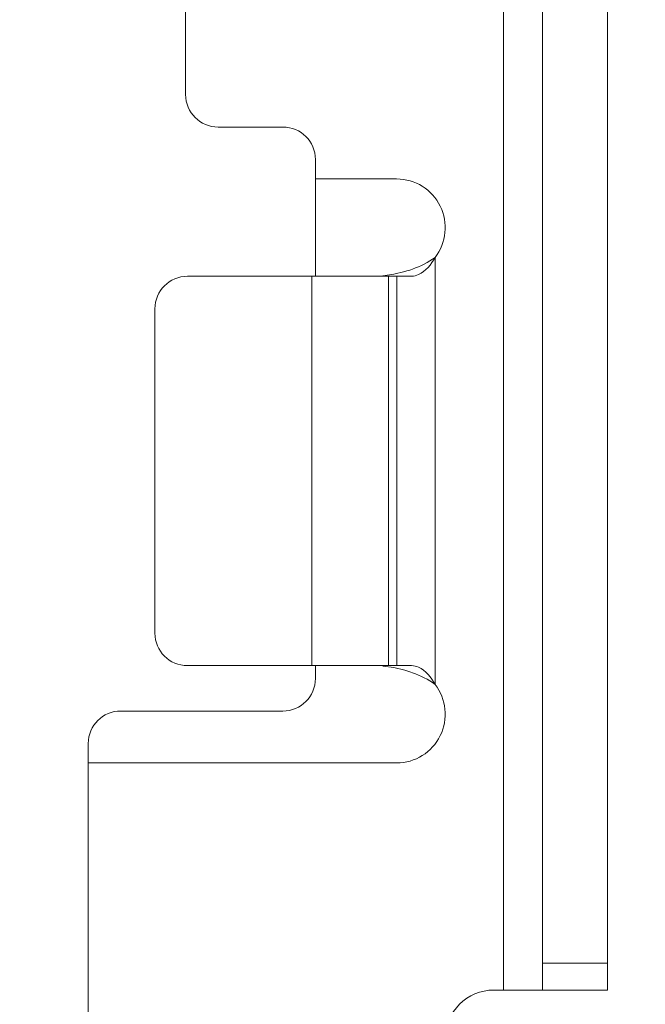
# Model space of a CAD drawing. Header units: millimetres. Extents: x 38 to 345, y 39 to 594.
# Tile 42 of 46: x 311 to 321, y 390 to 405. Entities that reach past the tile are written whole.
import ezdxf

# ---------------------------------------------------------------- set-up
doc = ezdxf.new("R2010")
doc.units = ezdxf.units.MM
doc.layers.add('DIM', color=7, linetype='Continuous')
doc.styles.get("Standard").update_dxf_attribs({"font": 'txt.shx'})
doc.dimstyles.new('ISO-25', dxfattribs={"dimtxt": 5, "dimasz": 5, "dimexe": 1, "dimexo": 1, "dimgap": 1, "dimtad": 0, "dimdsep": 46, "dimtxsty": 'Standard', "dimcen": 1, "dimadec": 0, "dimazin": 0, "dimtfac": 1, "dimtmove": 0, "dimatfit": 3, "dimfxl": 0, "dimarcsym": 0})

# ---------------------------------------------------------------- blocks, each defined once
blk = doc.blocks.new('*D3')
at = {"layer": 'Defpoints', "color": 0}
for p in [(306.471, 505.042), (306.471, 371.442), (341.471, 371.442)]:
    blk.add_point(p, dxfattribs=at)
at = {"layer": 'DIM', "color": 0, "lineweight": -2}
for p, q in [((307.471, 505.042), (342.471, 505.042)), ((341.471, 500.042), (341.471, 448.408)), ((341.471, 376.442), (341.471, 428.075)), ((307.471, 371.442), (342.471, 371.442))]:
    blk.add_line(p, q, dxfattribs=at)
at = {"layer": 'DIM', "color": 0}
for points in [[(340.638, 500.042), (342.304, 500.042), (341.471, 505.042)], [(340.638, 376.442), (342.304, 376.442), (341.471, 371.442)]]:
    blk.add_solid(points, dxfattribs=at)
at = {"layer": 'DIM', "color": 0, "lineweight": 0, "insert": (341.471, 438.242), "char_height": 5, "attachment_point": 5, "rotation": 90}
blk.add_mtext('133.6', dxfattribs=at)

msp = doc.modelspace()

# ---------------------------------------------------------------- linework, layer by layer
at = {"color": 7, "linetype": 'Continuous', "lineweight": 0}
for p, q in [((318.871, 390.542), (318.871, 421.242)), ((319.471, 414.242), (319.471, 390.955)), ((320.471, 390.955), (320.471, 414.242)), ((313.971, 409.242), (313.971, 404.342)), ((314.471, 403.842), (315.471, 403.842)), ((315.971, 403.342), (315.971, 401.542)), ((316.471, 403.042), (315.971, 403.042)), ((317.221, 403.042), (316.471, 403.042)), ((317.814, 401.832), (317.814, 401.542)), ((315.915, 401.542), (313.998, 401.542)), ((317.097, 401.542), (315.915, 401.542)), ((315.915, 395.542), (315.915, 401.542)), ((317.012, 401.55), (317.178, 401.574)), ((317.097, 401.542), (317.223, 401.542)), ((317.097, 401.542), (317.097, 395.542)), ((317.178, 401.574), (317.349, 401.614)), ((317.453, 401.542), (317.223, 401.542)), ((317.223, 395.542), (317.223, 401.542)), ((317.814, 401.542), (317.814, 395.542)), ((313.498, 401.042), (313.498, 396.042)), ((313.998, 395.542), (315.915, 395.542)), ((315.915, 395.542), (317.097, 395.542)), ((315.971, 395.542), (315.971, 395.342)), ((317.012, 395.534), (317.178, 395.51)), ((317.223, 395.542), (317.097, 395.542)), ((317.178, 395.51), (317.349, 395.469)), ((317.223, 395.542), (317.453, 395.542)), ((317.814, 395.542), (317.814, 395.252)), ((312.971, 394.842), (315.471, 394.842)), ((312.471, 394.342), (312.471, 382.342)), ((312.471, 394.042), (316.471, 394.042)), ((317.221, 394.042), (316.471, 394.042)), ((319.471, 390.955), (319.471, 390.542)), ((319.471, 390.955), (320.471, 390.955)), ((320.471, 390.542), (320.471, 390.955)), ((318.721, 390.542), (318.871, 390.542)), ((318.871, 390.542), (319.471, 390.542)), ((320.471, 390.542), (319.471, 390.542))]:
    msp.add_line(p, q, dxfattribs=at)
for centre, radius, start, end in [((314.471, 404.342), 0.5, 180, 270), ((315.471, 403.342), 0.5, 0, 90), ((317.221, 402.292), 0.75, 322.1929, 90), ((313.998, 401.042), 0.5, 90, 180), ((313.998, 396.042), 0.5, 180, 270), ((315.471, 395.342), 0.5, 270, 0), ((317.221, 394.792), 0.75, 270, 37.8071), ((312.971, 394.342), 0.5, 90, 180), ((318.721, 389.792), 0.75, 90, 270)]:
    msp.add_arc(centre, radius, start, end, dxfattribs=at)
for points, knots in [([(317.349, 401.614), (317.389, 401.626), (317.552, 401.679), (317.71, 401.755), (317.814, 401.832)], [0, 0, 0, 0, 0.245993, 1, 1, 1, 1]), ([(317.453, 401.542), (317.489, 401.542), (317.647, 401.585), (317.758, 401.723), (317.814, 401.832)], [0, 0, 0, 0, 0.22856, 1, 1, 1, 1]), ([(317.349, 395.469), (317.389, 395.458), (317.552, 395.405), (317.71, 395.328), (317.814, 395.252)], [0, 0, 0, 0, 0.246002, 1, 1, 1, 1]), ([(317.453, 395.542), (317.489, 395.542), (317.647, 395.499), (317.758, 395.361), (317.814, 395.252)], [0, 0, 0, 0, 0.22856, 1, 1, 1, 1])]:
    msp.add_open_spline(points, degree=3, knots=knots, dxfattribs=at)

# ---------------------------------------------------------------- dimensions: what is measured, and where the dimension line sits
at = {"layer": 'DIM', "lineweight": 0}
dim = msp.add_linear_dim(base=(341.471, 371.442), p1=(306.471, 505.042), p2=(306.471, 371.442), angle=90, dimstyle='ISO-25', dxfattribs=at)
dim.commit()
dim.dimension.update_dxf_attribs({"geometry": '*D3', "text_midpoint": (341.471, 438.242)})

doc.saveas('drawing.dxf')
